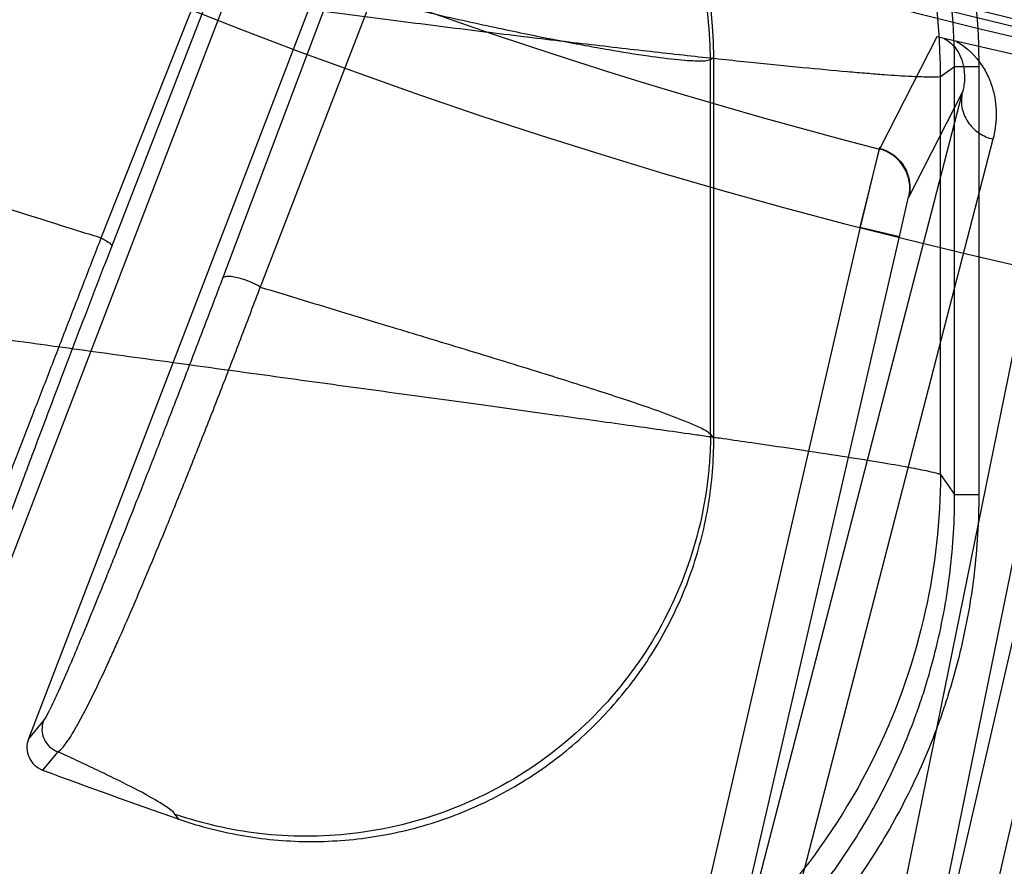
# Model space of a CAD drawing. Header units: millimetres. Extents: x 0 to 297, y 0 to 210.
# Tile 73 of 256: x 142.8557 to 142.9534, y 92.8125 to 92.8965. Entities that reach past the tile are written whole.
import ezdxf

# ---------------------------------------------------------------- set-up
doc = ezdxf.new("R2010")
doc.units = ezdxf.units.MM
doc.header["$LTSCALE"] = 16.335
doc.layers.get('0').update_dxf_attribs({"linetype": 'CONTINUOUS'})
doc.layers.add('01_GLOBAL', color=7, linetype='CONTINUOUS')
doc.layers.add('INTFCLR_144815', color=7, linetype='CONTINUOUS')

msp = doc.modelspace()

# ---------------------------------------------------------------- linework, layer by layer
at = {"color": 7, "linetype": 'Continuous'}
msp.add_circle((144.2368034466, 92.193132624), 3.04, dxfattribs=at)
at = {"color": 9, "linetype": 'Continuous'}
msp.add_arc((144.2368034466, 92.193132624), 3.001038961, 92.9674534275, 177.0325465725, dxfattribs=at)
at = {"layer": '01_GLOBAL', "color": 7, "linetype": 'Continuous'}
msp.add_circle((144.2368034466, 92.193132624), 3.08, dxfattribs=at)
at = {"layer": 'INTFCLR_144815', "color": 6, "linetype": 'Continuous'}
for p, q in [((142.8491512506, 92.8280464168), (142.8888099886, 92.93136096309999)), ((142.8962748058, 92.92848405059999), (142.8566154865, 92.8251679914)), ((142.9245797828, 92.85492502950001), (142.9245797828, 92.8927401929))]:
    msp.add_line(p, q, dxfattribs=at)
at = {"layer": 'INTFCLR_144815', "color": 9, "linetype": 'Continuous'}
for p, q in [((142.8638197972, 92.8748390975), (142.874797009, 92.9025262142)), ((142.8648719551, 92.87397914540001), (142.8756296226, 92.9016662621)), ((142.8866244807, 92.89935579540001), (142.8758560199, 92.8708249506)), ((142.8905881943, 92.8984958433), (142.879599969, 92.86996499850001)), ((142.9466932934, 92.8947808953), (142.9410168, 92.8836466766)), ((142.924579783, 92.8927401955), (142.9242506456, 92.8925114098)), ((142.9242506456, 92.8553879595), (142.9242506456, 92.8925114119)), ((142.948460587, 92.89180177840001), (142.9470586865, 92.89082756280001)), ((142.948460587, 92.84940037), (142.948460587, 92.89180177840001)), ((142.9508572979, 92.89180177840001), (142.948460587, 92.89180177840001)), ((142.9508572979, 92.89180177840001), (142.9508572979, 92.84940037)), ((142.9470586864, 92.85136663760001), (142.9470586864, 92.89082756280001)), ((142.9492193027, 92.8892373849), (142.9217586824, 92.7830527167)), ((142.9439158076, 92.8788760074), (142.9492193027, 92.889237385)), ((142.9411786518, 92.7785692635), (142.9630455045, 92.88604535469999)), ((142.9522630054, 92.8846401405), (142.9245970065, 92.777661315)), ((142.936264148, 92.77496774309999), (142.9582945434, 92.8832476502)), ((142.9429836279, 92.874988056), (142.9438768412, 92.8789077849)), ((142.939086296, 92.87588782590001), (142.9178613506, 92.7839524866)), ((142.939086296, 92.87588782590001), (142.9429836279, 92.874988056)), ((142.9217586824, 92.7830527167), (142.9429836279, 92.874988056)), ((142.9624035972, 92.87050460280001), (142.9411786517, 92.7785692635)), ((142.9450759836, 92.7776694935), (142.9663009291, 92.86960483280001)), ((142.9242506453, 92.85538789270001), (142.9245797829, 92.8549250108)), ((142.9470586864, 92.85136663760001), (142.9484605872, 92.84940036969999)), ((142.948460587, 92.84940037), (142.9508572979, 92.84940037)), ((142.858107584, 92.82698685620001), (142.8566154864, 92.8251679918)), ((142.8595125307, 92.8238804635), (142.8580147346, 92.8220590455)), ((142.871529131, 92.817190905), (142.8711701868, 92.8176642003))]:
    msp.add_line(p, q, dxfattribs=at)
at = {"layer": 'INTFCLR_144815', "color": 7, "linetype": 'Continuous'}
for p, q in [((142.9677460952, 92.8899203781), (142.9466931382, 92.89478083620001)), ((142.9572196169, 92.89235060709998), (142.9466931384, 92.89478083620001)), ((142.9410199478, 92.88383464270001), (142.939086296, 92.87588782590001)), ((142.9390862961, 92.87588782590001), (142.941016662, 92.88364671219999))]:
    msp.add_line(p, q, dxfattribs=at)
at = {"layer": 'INTFCLR_144815', "color": 6, "linetype": 'Continuous'}
for centre, radius, start, end in [((143.076579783, 93.4093562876), 0.6572577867, 108.7136429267, 257.7559644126), ((143.076579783, 93.4093562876), 0.5288304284, 45.0000000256, 314.9999999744), ((143.076579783, 93.4093562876), 0.5278840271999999, 44.999999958, 315.000000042), ((143.076579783, 93.4093562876), 0.5271191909, 44.99999997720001, 315.0000000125), ((143.076579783, 93.4093562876), 0.6797433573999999, 205.4855585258, 293.0456409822), ((143.076579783, 93.4093562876), 0.7037433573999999, 205.4849006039, 292.0062088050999), ((142.884646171, 92.8927482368), 0.0399333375, 359.9884587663, 69.62933560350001), ((142.8588554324, 92.82430657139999), 0.0023998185, 158.9646650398, 249.4914407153), ((143.0769374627, 93.4086159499), 0.62608, 249.5327373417, 250.8473313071)]:
    msp.add_arc(centre, radius, start, end, dxfattribs=at)
at = {"layer": 'INTFCLR_144815', "color": 9, "linetype": 'Continuous'}
for centre, radius, start, end in [((143.076579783, 93.4093562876), 0.5509009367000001, 52.2436298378, 307.7563701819), ((143.076579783, 93.4093562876), 0.518921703, 52.5411294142, 307.4588705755), ((143.076579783, 93.4093562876), 0.6663072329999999, 203.8266800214, 313.0809380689), ((143.076579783, 93.4093562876), 0.6743078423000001, 203.8278898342, 312.5732768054), ((143.076579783, 93.4093562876), 0.6983060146, 203.8266800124, 319.1799903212), ((143.076579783, 93.4093562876), 0.5429069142, 228.4596802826, 255.5403196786), ((142.8829522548, 92.8906927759), 0.06410698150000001, 0.1204669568, 69.421866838), ((142.8841847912, 92.8924282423), 0.0400655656, 0.1189342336, 67.67737099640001), ((142.8603506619, 92.8261304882), 0.0024010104, 159.1040283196, 249.5714739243)]:
    msp.add_arc(centre, radius, start, end, dxfattribs=at)
at = {"layer": 'INTFCLR_144815', "color": 7, "linetype": 'Continuous'}
msp.add_arc((142.9400177, 92.8797732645), 0.0040001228, 347.0375708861, 75.5365050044, dxfattribs=at)
at = {"layer": 'INTFCLR_144815', "color": 9, "linetype": 'Continuous'}
for points, knots in [([(142.948460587, 92.89180177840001), (142.948460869, 92.8957126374), (142.9479196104, 92.901595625), (142.946359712, 92.9082703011), (142.9452057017, 92.91202187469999), (142.9432215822, 92.91754967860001), (142.9401629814, 92.9237295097), (142.9363066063, 92.9293964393), (142.9338771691, 92.9324844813), (142.9300391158, 92.9369245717), (142.9256340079, 92.9409732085), (142.9208828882, 92.94441141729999), (142.9175971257, 92.94656772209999), (142.9130115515, 92.94915102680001), (142.9090160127, 92.9508943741), (142.9067804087, 92.95172331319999)], [0, 0, 0, 0, 0.1511350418, 0.2266290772, 0.2646283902, 0.3027528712, 0.4535713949, 0.529235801, 0.5673659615, 0.6053470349, 0.756026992, 0.7968816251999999, 0.8319596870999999, 0.9078573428, 1, 1, 1, 1]), ([(142.9221055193, 92.9464511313), (142.9230113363, 92.9458287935), (142.9271956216, 92.9427980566), (142.9317183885, 92.9386425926), (142.9357211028, 92.9340147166), (142.938259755, 92.93078746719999), (142.9422531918, 92.92490957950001), (142.9454003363, 92.91856731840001), (142.9474813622, 92.9127733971), (142.9486809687, 92.908871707), (142.9502921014, 92.9019646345), (142.9508571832, 92.89590479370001), (142.9508572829, 92.89180177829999)], [0, 0, 0, 0, 0.05111079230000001, 0.2408886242, 0.2883330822, 0.3357775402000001, 0.4306664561, 0.620444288, 0.667888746, 0.7153332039, 0.8102221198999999, 1, 1, 1, 1]), ([(142.9470586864, 92.89082756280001), (142.9467466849, 92.8907553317), (142.9457920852, 92.89077899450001), (142.9439373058, 92.8908292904), (142.9418190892, 92.8909828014), (142.9396860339, 92.8911474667), (142.9369992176, 92.8913759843), (142.9331617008, 92.8917325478), (142.9290093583, 92.89215046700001), (142.9253193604, 92.8925384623), (142.9211964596, 92.8929840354), (142.915698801, 92.8936012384), (142.9099827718, 92.8942710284), (142.9051518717, 92.894853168), (142.9000348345, 92.8954809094), (142.8934427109, 92.8963107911), (142.8853306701, 92.89736580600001), (142.8784104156, 92.89829435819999), (142.8727641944, 92.89906860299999), (142.8670342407, 92.8998658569), (142.8598398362, 92.9008890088), (142.8540785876, 92.9017301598), (142.8511902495, 92.9021583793)], [0, 0, 0, 0, 0.0099482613, 0.0292570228, 0.0579250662, 0.07578321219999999, 0.095740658, 0.1416796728, 0.1955075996, 0.2253767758, 0.2569367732, 0.3243257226, 0.397226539, 0.4357120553, 0.4754769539, 0.5573722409, 0.6421035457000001, 0.7295885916, 0.7742669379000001, 0.8191373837, 0.909296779, 1, 1, 1, 1]), ([(142.9242506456, 92.8925114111), (142.9239214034, 92.89235872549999), (142.9232191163, 92.8923697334), (142.9221765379, 92.8923889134), (142.9204731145, 92.89253573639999), (142.917773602, 92.8928807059), (142.9146919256, 92.89338143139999), (142.9122018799, 92.89382681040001), (142.91058607, 92.89412876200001), (142.9078501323, 92.89465389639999), (142.9034047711, 92.89556282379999), (142.897164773, 92.8969380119), (142.892817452, 92.8979585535), (142.8905881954, 92.8984958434)], [0, 0, 0, 0, 0.0317622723, 0.0584891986, 0.0923167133, 0.1808371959, 0.2969437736, 0.3653875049, 0.4022388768, 0.440800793, 0.6092019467, 0.7993135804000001, 1, 1, 1, 1]), ([(142.8044151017, 92.8945531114), (142.8082430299, 92.8931986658), (142.8158885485, 92.8905332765), (142.8245049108, 92.8876001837), (142.8302352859, 92.8856804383), (142.8340203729, 92.8844195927), (142.8405346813, 92.8822700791), (142.8496769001, 92.87930526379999), (142.8580438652, 92.8766494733), (142.8627221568, 92.8751822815), (142.8638195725, 92.874839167)], [0, 0, 0, 0, 0.1946117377, 0.3880600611, 0.4362337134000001, 0.484260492, 0.5792724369, 0.765009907, 0.9448920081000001, 1, 1, 1, 1]), ([(142.9474271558, 92.89461134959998), (142.9478966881, 92.8943666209), (142.9491283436, 92.893263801), (142.9495922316, 92.8911086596), (142.9493346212, 92.88964692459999), (142.949219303, 92.8892373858)], [0, 0, 0, 0, 0.2630281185, 0.7886445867, 1, 1, 1, 1]), ([(142.9486531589, 92.8943282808), (142.9496670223, 92.8937465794), (142.9509188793, 92.8925356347), (142.9519001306, 92.8906690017), (142.9524521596, 92.88900721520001), (142.952675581, 92.8869701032), (142.9524562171, 92.8853873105), (142.9522629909, 92.88464014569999)], [0, 0, 0, 0, 0.3172302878, 0.4504430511, 0.5708009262, 0.7905517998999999, 1, 1, 1, 1]), ([(142.949219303, 92.8892373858), (142.9491139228, 92.8887747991), (142.9490878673, 92.8877489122), (142.9496778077, 92.886292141), (142.950807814, 92.8851705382), (142.9517778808, 92.8847534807), (142.9522630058, 92.8846401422)], [0, 0, 0, 0, 0.2341584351, 0.4914350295, 0.7541194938, 1, 1, 1, 1]), ([(142.8461733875, 92.8299251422), (142.8463935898, 92.83023526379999), (142.8468457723, 92.8314004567), (142.8474607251, 92.8327933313), (142.848012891, 92.83416732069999), (142.8485273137, 92.8354485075), (142.8492553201, 92.8372838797), (142.8500398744, 92.83927907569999), (142.8507397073, 92.84106848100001), (142.8515324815, 92.84309940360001), (142.8526002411, 92.8458427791), (142.8537167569, 92.8487203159), (142.8546721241, 92.8511853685), (142.8557004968, 92.8538420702), (142.8570349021, 92.85729172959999), (142.8583977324, 92.8608148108), (142.8595187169, 92.86371462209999), (142.8606656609, 92.86668079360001), (142.8621010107, 92.8703933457), (142.8632484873, 92.8733606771), (142.8638197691, 92.87483910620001)], [0, 0, 0, 0, 0.0236430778, 0.0767295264, 0.0951703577, 0.1156249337, 0.1625662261, 0.2178978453, 0.2488969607, 0.2820025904, 0.3534210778, 0.4318912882, 0.4738682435, 0.5177587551, 0.6089771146, 0.7037892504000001, 0.7525738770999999, 0.8022342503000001, 0.9014758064, 1, 1, 1, 1]), ([(142.8638197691, 92.87483910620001), (142.8639743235, 92.8747596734), (142.8643061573, 92.8745721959), (142.864661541, 92.8743387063), (142.8648977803, 92.87406826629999), (142.8648719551, 92.87397914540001)], [0, 0, 0, 0, 0.3744938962, 0.8000350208, 1, 1, 1, 1]), ([(142.8493013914, 92.83129142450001), (142.8493188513, 92.8316559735), (142.8496881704, 92.8327883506), (142.8501006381, 92.834171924), (142.8505487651, 92.8354988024), (142.8509681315, 92.8367320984), (142.8515806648, 92.8384903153), (142.8522566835, 92.8403946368), (142.8528685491, 92.8420982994), (142.8535668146, 92.8440289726), (142.8545175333, 92.846632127), (142.8555234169, 92.84935765), (142.8563898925, 92.85168972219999), (142.8573269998, 92.8542007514), (142.8585502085, 92.857457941), (142.8598076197, 92.8607809), (142.8608471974, 92.8635135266), (142.8619137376, 92.86630699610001), (142.8632546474, 92.8698005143), (142.8643330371, 92.8725901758), (142.8648719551, 92.87397914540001)], [0, 0, 0, 0, 0.0240884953, 0.0774495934, 0.0959404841, 0.1164429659, 0.163446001, 0.2188137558, 0.2498198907, 0.2829222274, 0.3543199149, 0.4327323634, 0.4746715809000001, 0.5185218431, 0.6096300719, 0.7043115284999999, 0.7530199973, 0.8025990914, 0.901666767, 1, 1, 1, 1]), ([(142.8758560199, 92.8708249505), (142.8752851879, 92.8693155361), (142.8741290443, 92.8662723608), (142.8726690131, 92.8624616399), (142.8714897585, 92.8594028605), (142.8703290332, 92.8564047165), (142.8691837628, 92.8534647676), (142.8680592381, 92.8505971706), (142.8670024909, 92.8479146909), (142.8659833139, 92.84534533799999), (142.8650035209, 92.84289517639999), (142.8641211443, 92.8407010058), (142.8632871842, 92.8386453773), (142.8625005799, 92.8367277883), (142.8618206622, 92.8350834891), (142.8608587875, 92.8327870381), (142.8598908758, 92.8305433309), (142.8590856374, 92.8287791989), (142.8586129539, 92.82782922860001), (142.8583182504, 92.8272491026), (142.8581075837, 92.8269868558)], [0, 0, 0, 0, 0.1023190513, 0.2064066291, 0.2587440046, 0.3101737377, 0.4102517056, 0.4587944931, 0.5054729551, 0.5930551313, 0.6340513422, 0.6727852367, 0.7430035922, 0.774704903, 0.8042004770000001, 0.855822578, 0.9325541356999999, 0.9591821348, 0.978671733, 1, 1, 1, 1]), ([(142.879599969, 92.86996499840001), (142.8790909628, 92.8702818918), (142.878141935, 92.8706974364), (142.8769303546, 92.87098916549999), (142.8762181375, 92.8710443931), (142.8758963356, 92.87091336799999), (142.8758560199, 92.8708249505)], [0, 0, 0, 0, 0.4515673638, 0.7737572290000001, 0.9268148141, 1, 1, 1, 1]), ([(142.8595125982, 92.8238804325), (142.8598528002, 92.82404610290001), (142.8602947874, 92.82465656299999), (142.8609437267, 92.8255975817), (142.8619759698, 92.82740279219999), (142.8631387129, 92.82972771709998), (142.8642619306, 92.8321280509), (142.8650447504, 92.83385023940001), (142.8659414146, 92.83586285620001), (142.8668825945, 92.8380249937), (142.8678677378, 92.84033815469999), (142.8689574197, 92.8429232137), (142.8700799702, 92.845639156), (142.8712366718, 92.84847777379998), (142.8724622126, 92.85151514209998), (142.8737035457, 92.8546322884), (142.8749526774, 92.8578150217), (142.876218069, 92.8610642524), (142.8777756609, 92.86511650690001), (142.8789990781, 92.8683565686), (142.8795999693, 92.86996499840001)], [0, 0, 0, 0, 0.0225216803, 0.0422570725, 0.0689928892, 0.1456862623, 0.1972217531, 0.2266568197, 0.2582881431, 0.3283574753, 0.3670059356, 0.407929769, 0.4953273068, 0.5419163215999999, 0.5903688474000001, 0.6902683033, 0.7416131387, 0.7938679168, 0.8978059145, 1, 1, 1, 1]), ([(142.879599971, 92.86996499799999), (142.8824284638, 92.8691003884), (142.8867090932, 92.8677984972), (142.8916923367, 92.8662876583), (142.8945300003, 92.86542701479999), (142.8984401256, 92.8642402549), (142.9029082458, 92.86288016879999), (142.9075894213, 92.86143423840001), (142.9106901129, 92.86046202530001), (142.9133794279, 92.85960457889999), (142.9165355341, 92.85856642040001), (142.9196989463, 92.8574965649), (142.92243015, 92.8563895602), (142.9238601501, 92.8557541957), (142.9242506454, 92.85538792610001)], [0, 0, 0, 0, 0.1887137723, 0.2854754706, 0.332245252, 0.3779136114, 0.5461966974, 0.6302479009, 0.690511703, 0.7535415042, 0.8103114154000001, 0.9026432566, 0.9658398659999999, 1, 1, 1, 1]), ([(142.8511902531, 92.8652112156), (142.854131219, 92.8648051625), (142.8599903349, 92.8639978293), (142.8672978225, 92.86299221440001), (142.8730927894, 92.8621965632), (142.8787615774, 92.8614188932), (142.885687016, 92.860469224), (142.8925030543, 92.8595346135), (142.8971778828, 92.858892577), (142.8997925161, 92.8585330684), (142.903565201, 92.85801385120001), (142.9089961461, 92.8572643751), (142.9159199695, 92.856301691), (142.9208731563, 92.8556050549), (142.9240119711, 92.85515868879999), (142.9259576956, 92.85488062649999), (142.9291037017, 92.85442742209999), (142.9332177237, 92.85382363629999), (142.9370234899, 92.85324480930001), (142.939416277, 92.8528650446), (142.940623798, 92.85266850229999), (142.9421138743, 92.85242008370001), (142.9439397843, 92.8521111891), (142.9457956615, 92.8517191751), (142.946754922, 92.8515090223), (142.9470586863, 92.85136663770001)], [0, 0, 0, 0, 0.0919337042, 0.1831473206, 0.22841583, 0.2730638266, 0.3603307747, 0.4448754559, 0.486103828, 0.5064501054, 0.5266018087, 0.6040297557, 0.6762182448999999, 0.7430669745, 0.7589192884, 0.7743924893, 0.8039303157, 0.8573439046, 0.9031517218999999, 0.9231328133, 0.9323672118, 0.9410339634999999, 0.9699199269, 0.9896115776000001, 1, 1, 1, 1]), ([(142.9242506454, 92.85538792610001), (142.9242480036, 92.8547024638), (142.9242066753, 92.8533138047), (142.9239738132, 92.8504770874), (142.923119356, 92.84528119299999), (142.9205195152, 92.83779442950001), (142.9151426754, 92.8294874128), (142.9076364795, 92.8225590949), (142.8986259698, 92.8177486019), (142.8890100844, 92.81540305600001), (142.8796965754, 92.8154084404), (142.8738563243, 92.8167404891), (142.8711701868, 92.8176642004)], [0, 0, 0, 0, 0.0271164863, 0.0549293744, 0.112547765, 0.2350563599, 0.3654143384, 0.5000895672, 0.634764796, 0.7651227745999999, 0.8876313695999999, 1, 1, 1, 1]), ([(142.9470586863, 92.85136663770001), (142.9470412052, 92.8468243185), (142.945982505, 92.8373045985), (142.9410967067, 92.8232374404), (142.9325051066, 92.80994870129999), (142.9205116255, 92.79886684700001), (142.9061127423, 92.7911646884), (142.8907429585, 92.78739959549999), (142.8758514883, 92.7873908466), (142.8665101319, 92.7895086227), (142.8622126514, 92.790979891)], [0, 0, 0, 0, 0.1124071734, 0.234942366, 0.3653159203, 0.5000000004, 0.6346840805, 0.7650576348, 0.8875928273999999, 1, 1, 1, 1]), ([(142.8638154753, 92.78894433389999), (142.8659856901, 92.78819967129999), (142.8694262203, 92.7872220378), (142.8735573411, 92.7864123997), (142.8760852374, 92.78603348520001), (142.8798885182, 92.7855794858), (142.8840716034, 92.785395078), (142.8891544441, 92.7855921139), (142.8929539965, 92.7859667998), (142.8970134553, 92.7866416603), (142.901989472, 92.78777965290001), (142.9080563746, 92.7897548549), (142.9138410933, 92.79243893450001), (142.9182573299, 92.7949928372), (142.9225123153, 92.7978082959), (142.9274930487, 92.8017907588), (142.9315131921, 92.80588244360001), (142.9339819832, 92.80880326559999), (142.9355749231, 92.8108074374), (142.9381888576, 92.8144193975), (142.9414491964, 92.8198981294), (142.943775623, 92.8251454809), (142.9450617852, 92.8287518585), (142.9458481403, 92.8311855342), (142.9470260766, 92.8354805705), (142.9481580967, 92.8417565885), (142.948460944, 92.8468490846), (142.9484605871, 92.8494003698)], [0, 0, 0, 0, 0.0566465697, 0.08808600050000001, 0.1038857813, 0.1197433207, 0.1826480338, 0.206944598, 0.2453060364, 0.276813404, 0.3084852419, 0.3712645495, 0.4339373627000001, 0.4655307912, 0.4971487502, 0.5598354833, 0.6225817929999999, 0.6383929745, 0.6542485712, 0.6857778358, 0.7484103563, 0.8112612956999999, 0.8271161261, 0.8429332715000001, 0.8743946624, 0.9370116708, 1, 1, 1, 1]), ([(142.9508572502, 92.84940037), (142.950857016, 92.8467318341), (142.9505386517, 92.8414488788), (142.949370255, 92.8349758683), (142.948147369, 92.8305140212), (142.9473295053, 92.8279839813), (142.9459834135, 92.8242131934), (142.9435728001, 92.8187865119), (142.9402070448, 92.8131303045), (142.9374909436, 92.80937446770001), (142.9358293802, 92.80728430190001), (142.9332550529, 92.8042404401), (142.929093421, 92.80001035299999), (142.9239569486, 92.7958986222), (142.9195149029, 92.7929582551), (142.9149096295, 92.7902961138), (142.9089385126, 92.7875292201), (142.9026730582, 92.78548324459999), (142.8974644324, 92.78429060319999), (142.8932541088, 92.7835912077), (142.8903392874, 92.7833040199), (142.8887320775, 92.7832043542)], [0, 0, 0, 0, 0.0792895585, 0.1585791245, 0.1982239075, 0.218046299, 0.2378686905, 0.3171582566, 0.3964478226, 0.4360926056, 0.4559149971, 0.4757373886, 0.5550269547, 0.6343165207, 0.6739613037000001, 0.7136060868, 0.7928956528, 0.8721852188, 0.9118300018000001, 0.9514747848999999, 1, 1, 1, 1]), ([(142.8711701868, 92.8176642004), (142.8709086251, 92.81800954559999), (142.8698897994, 92.8186939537), (142.8679241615, 92.8198382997), (142.8656532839, 92.8209753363), (142.8633948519, 92.8220683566), (142.8614740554, 92.8229728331), (142.8601568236, 92.8235834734), (142.8595128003, 92.8238803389)], [0, 0, 0, 0, 0.0981039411, 0.2708673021, 0.5193154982, 0.6711944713, 0.8394099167, 1, 1, 1, 1])]:
    msp.add_open_spline(points, degree=3, knots=knots, dxfattribs=at)
at = {"layer": 'INTFCLR_144815', "color": 7, "linetype": 'Continuous'}
msp.add_open_spline([(142.9410350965, 92.8837082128), (142.9417616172, 92.8835209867), (142.9429421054, 92.8828105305), (142.9440266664, 92.8810124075), (142.9440882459, 92.8796211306), (142.9439158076, 92.8788760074)], degree=3, knots=[0, 0, 0, 0, 0.3652834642, 0.6276282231, 1, 1, 1, 1], dxfattribs=at)
at = {"layer": 'INTFCLR_144815', "color": 6, "linetype": 'Continuous'}
msp.add_open_spline([(142.8715291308, 92.8171909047), (142.8725857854, 92.8168239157), (142.8747374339, 92.8161760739), (142.8780261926, 92.81548001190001), (142.8813507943, 92.81506309), (142.8846838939, 92.81492470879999), (142.8880091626, 92.81506346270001), (142.8913080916, 92.81547777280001), (142.8945555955, 92.8161631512), (142.8977314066, 92.8171145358), (142.9008147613, 92.81832509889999), (142.903784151, 92.8197855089), (142.9066208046, 92.82148603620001), (142.9093053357, 92.823414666), (142.9118199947, 92.8255579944), (142.9141482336, 92.8279015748), (142.9162738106, 92.8304288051), (142.9181832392, 92.833122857), (142.9198633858, 92.83596482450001), (142.9213023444, 92.8389340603), (142.9224924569, 92.8420129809), (142.9234240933, 92.84517630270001), (142.9240907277, 92.84839784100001), (142.9244907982, 92.8516526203), (142.924579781, 92.8538336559), (142.9245797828, 92.85492502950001)], degree=3, knots=[0, 0, 0, 0, 0.0440930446, 0.0884554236, 0.1323624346, 0.1760172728, 0.2198060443, 0.2634033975, 0.3069290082, 0.3504894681, 0.3939372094, 0.4373543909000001, 0.4807813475, 0.5241594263, 0.567505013, 0.6108789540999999, 0.6542312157, 0.6975287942, 0.7408966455, 0.7842236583, 0.8274459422, 0.8708695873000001, 0.9140669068, 0.9569790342, 1, 1, 1, 1], dxfattribs=at)

doc.saveas('drawing.dxf')
